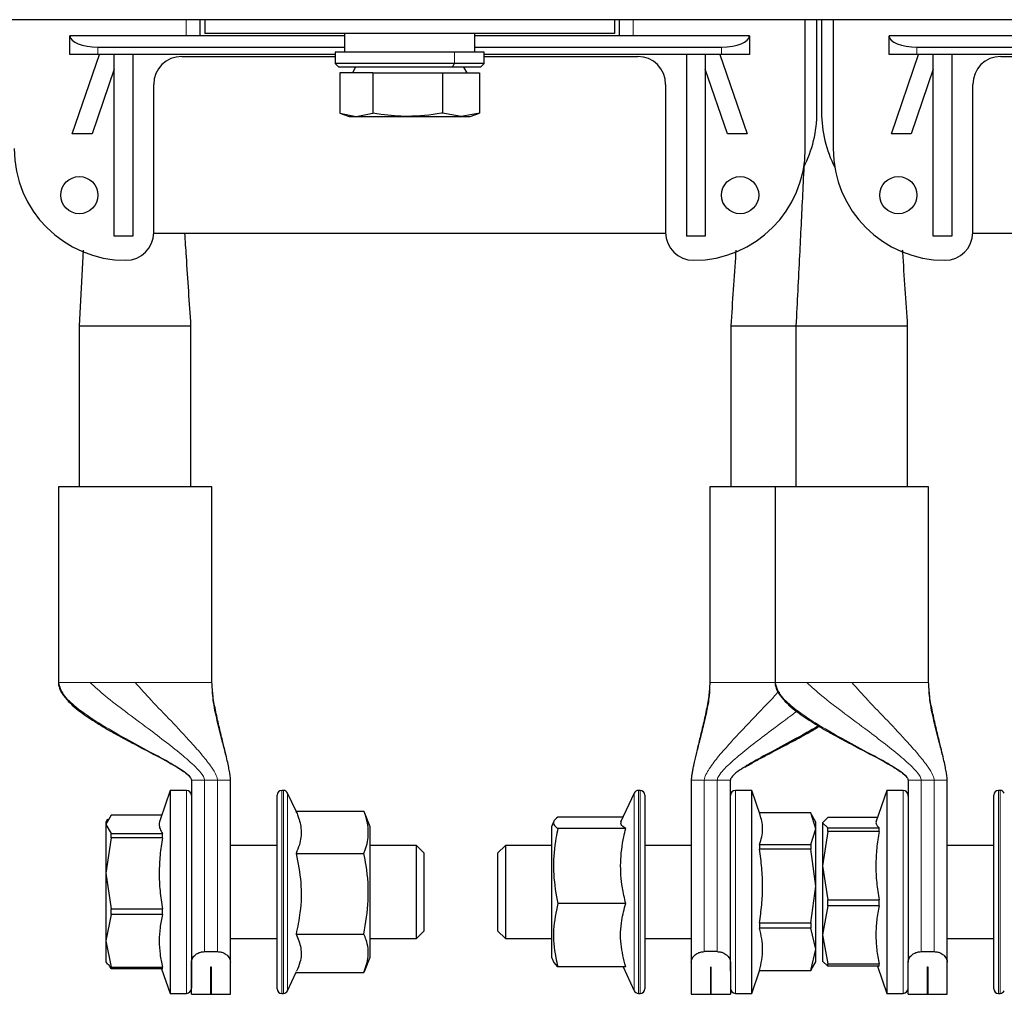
# Model space of a CAD drawing. Header units: millimetres. Extents: x 5 to 418, y 2 to 292.
# Tile 4 of 31: x 99 to 126, y 91 to 117. Entities that reach past the tile are written whole.
import ezdxf

# ---------------------------------------------------------------- set-up
doc = ezdxf.new("R2010")
doc.units = ezdxf.units.MM

msp = doc.modelspace()

# ---------------------------------------------------------------- linework, layer by layer
at = {"color": 7, "linetype": 'Continuous', "lineweight": 25}
for p, q in [((137.4724, 117.1557), (82.4724, 117.1557)), ((104.3474, 116.7182), (104.3474, 117.1557)), ((104.4724, 117.1557), (104.4724, 116.7807)), ((115.4724, 117.1557), (115.4724, 116.7807)), ((115.5974, 117.1557), (115.5974, 116.7182)), ((120.5974, 113.6932), (120.5974, 117.1557)), ((120.9099, 114.6682), (120.9099, 117.1557)), ((121.0349, 117.1557), (121.0349, 114.6682)), ((121.3474, 117.1557), (121.3474, 113.6932)), ((108.2224, 116.7182), (100.8474, 116.7182)), ((100.8474, 116.2182), (100.8474, 116.7182)), ((115.4724, 116.7807), (104.4724, 116.7807)), ((108.2224, 116.7807), (108.2224, 116.2807)), ((111.7224, 116.2807), (111.7224, 116.7807)), ((119.0974, 116.7182), (111.7224, 116.7182)), ((119.0974, 116.7182), (119.0974, 116.2182)), ((122.8474, 116.2182), (122.8474, 116.7182)), ((130.2224, 116.7182), (122.8474, 116.7182)), ((101.5974, 116.4182), (108.2224, 116.4182)), ((111.7224, 116.4182), (118.3474, 116.4182)), ((123.5974, 116.4182), (130.2224, 116.4182)), ((101.5974, 116.2182), (100.8474, 116.2182)), ((100.9099, 114.0932), (101.6415, 116.2182)), ((107.9724, 116.2182), (101.5974, 116.2182)), ((102.0349, 111.3432), (102.0349, 116.2182)), ((102.5349, 116.2182), (102.5349, 111.3432)), ((103.8474, 116.1682), (107.9724, 116.1682)), ((107.9724, 116.2807), (107.9724, 115.9807)), ((111.1771, 116.2807), (107.9724, 116.2807)), ((111.9724, 116.2807), (111.1771, 116.2807)), ((111.9724, 115.9807), (111.9724, 116.2807)), ((118.3474, 116.2182), (111.9724, 116.2182)), ((111.9724, 116.1682), (116.0974, 116.1682)), ((117.4099, 116.2182), (117.4099, 111.3432)), ((117.9099, 116.2182), (117.9099, 111.3432)), ((118.3033, 116.2182), (119.0349, 114.0932)), ((119.0974, 116.2182), (118.3474, 116.2182)), ((123.5974, 116.2182), (122.8474, 116.2182)), ((122.9099, 114.0932), (123.6415, 116.2182)), ((129.9724, 116.2182), (123.5974, 116.2182)), ((124.0349, 111.3432), (124.0349, 116.2182)), ((124.5349, 116.2182), (124.5349, 111.3432)), ((125.8474, 116.1682), (129.9724, 116.1682)), ((107.9724, 115.9807), (108.0724, 115.8807)), ((111.1771, 115.9807), (107.9724, 115.9807)), ((111.1168, 115.8807), (108.0724, 115.8807)), ((108.5186, 115.8807), (108.432, 115.7307)), ((111.8724, 115.8807), (111.1168, 115.8807)), ((111.9724, 115.9807), (111.1771, 115.9807)), ((111.5127, 115.7307), (111.4261, 115.8807)), ((111.8724, 115.8807), (111.9724, 115.9807)), ((102.0349, 115.8248), (101.4387, 114.0932)), ((108.0971, 115.7307), (108.0971, 114.6472)), ((108.9783, 115.7307), (108.0971, 115.7307)), ((108.9783, 115.7307), (108.9783, 114.6472)), ((108.9783, 115.7307), (110.8536, 115.7307)), ((110.8536, 115.7307), (110.8536, 114.6472)), ((110.8536, 115.7307), (111.8477, 115.7307)), ((111.8477, 115.7307), (111.8477, 114.6472)), ((118.5061, 114.0932), (117.9099, 115.8248)), ((124.0349, 115.8248), (123.4387, 114.0932)), ((103.0974, 111.4432), (103.0974, 115.4182)), ((116.8474, 115.4182), (116.8474, 111.4432)), ((125.0974, 111.4432), (125.0974, 115.4182)), ((108.0949, 114.6476), (108.3474, 114.5557)), ((108.0971, 114.6472), (108.5377, 114.5557)), ((108.3474, 114.5557), (108.5377, 114.5557)), ((108.5377, 114.5557), (108.9783, 114.6472)), ((108.5377, 114.5557), (109.916, 114.5557)), ((109.916, 114.5557), (111.3506, 114.5557)), ((111.3506, 114.5557), (110.8536, 114.6472)), ((111.8477, 114.6472), (111.3506, 114.5557)), ((111.3506, 114.5557), (111.5974, 114.5557)), ((111.5974, 114.5557), (111.8499, 114.6476)), ((111.8477, 114.6472), (111.8132, 114.64)), ((101.4387, 114.0932), (100.9099, 114.0932)), ((119.0349, 114.0932), (118.5061, 114.0932)), ((123.4387, 114.0932), (122.9099, 114.0932)), ((102.5349, 111.3432), (102.0349, 111.3432)), ((103.097, 111.4182), (116.8478, 111.4182)), ((117.9099, 111.3432), (117.4099, 111.3432)), ((124.5349, 111.3432), (124.0349, 111.3432)), ((125.097, 111.4182), (138.8478, 111.4182)), ((101.1983, 110.9683), (101.0974, 108.9307)), ((101.0974, 108.9307), (101.0974, 104.6057)), ((101.0974, 108.9307), (104.0974, 108.9307)), ((104.0974, 104.6057), (104.0974, 108.9307)), ((118.5974, 108.9307), (118.5974, 104.6057)), ((118.5974, 108.9307), (120.3519, 108.9307)), ((120.3474, 108.9307), (120.3474, 104.6057)), ((120.3474, 108.9307), (123.3474, 108.9307)), ((123.3474, 104.6057), (123.3474, 108.9307)), ((100.5349, 104.6057), (100.5349, 99.3557)), ((102.5974, 104.6057), (100.5349, 104.6057)), ((104.6599, 104.6057), (102.5974, 104.6057)), ((104.6599, 99.3557), (104.6599, 104.6057)), ((118.0349, 104.6057), (118.0349, 99.3557)), ((119.7849, 104.6057), (118.0349, 104.6057)), ((119.7849, 104.6057), (119.7849, 99.3557)), ((121.8474, 104.6057), (119.7849, 104.6057)), ((123.9099, 104.6057), (121.8474, 104.6057)), ((123.9099, 99.3557), (123.9099, 104.6057)), ((104.1099, 96.7307), (104.1099, 91.8437)), ((105.1599, 91.8437), (105.1599, 96.7307)), ((117.5349, 96.7307), (117.5349, 91.8437)), ((118.5849, 91.8437), (118.5849, 96.7307)), ((123.3599, 96.7307), (123.3599, 91.8437)), ((124.4099, 91.8437), (124.4099, 96.7307)), ((103.5349, 96.4557), (103.2655, 95.6682)), ((103.9736, 96.4557), (103.5349, 96.4557)), ((103.5349, 96.4557), (103.5349, 91.8185)), ((106.4099, 92.3694), (106.4099, 96.3307)), ((106.5803, 96.4557), (106.5349, 96.4557)), ((106.9214, 95.8949), (106.6935, 96.3835)), ((116.0012, 96.3835), (115.6385, 95.6057)), ((116.1599, 96.4557), (116.1145, 96.4557)), ((116.2849, 96.3307), (116.2849, 91.3164)), ((119.1599, 96.4557), (118.7211, 96.4557)), ((119.3827, 95.8042), (119.1599, 96.4557)), ((119.1599, 91.4925), (119.1599, 96.4557)), ((122.7849, 96.4557), (122.4942, 95.6057)), ((123.2236, 96.4557), (122.7849, 96.4557)), ((122.7849, 96.4557), (122.7849, 92.0553)), ((125.6599, 92.7379), (125.6599, 96.3307)), ((125.8303, 96.4557), (125.7849, 96.4557)), ((101.9524, 95.7951), (101.8099, 95.5454)), ((103.309, 95.7951), (101.9524, 95.7951)), ((106.921, 95.8949), (108.7439, 95.8949)), ((106.9358, 95.8641), (106.9263, 95.8844)), ((108.7439, 95.8949), (108.7522, 95.8629)), ((108.9099, 95.4807), (108.7563, 95.8646)), ((115.7017, 95.7411), (113.9509, 95.7411)), ((120.7424, 95.8501), (119.367, 95.8501)), ((120.8849, 95.4269), (120.7424, 95.8501)), ((120.8849, 95.6057), (120.7674, 95.8092)), ((101.8543, 95.6826), (101.8099, 95.6057)), ((101.8099, 95.6057), (101.8099, 95.5454)), ((101.8099, 95.5454), (101.9524, 95.2957)), ((101.8099, 95.5454), (101.8099, 94.2297)), ((108.9099, 91.9807), (108.9099, 95.4807)), ((113.8436, 95.6275), (113.7849, 95.4807)), ((113.7849, 95.4807), (113.7849, 91.9807)), ((120.8849, 95.4269), (120.8849, 95.6057)), ((121.2024, 95.7249), (121.0599, 95.5877)), ((121.0599, 95.5877), (121.2024, 95.4505)), ((121.0599, 95.5877), (121.0599, 94.4349)), ((122.5349, 95.7249), (121.2024, 95.7249)), ((101.9524, 95.187), (101.9524, 95.2957)), ((101.9524, 95.2957), (103.3286, 95.2957)), ((103.3286, 95.187), (103.3286, 95.2957)), ((115.7738, 95.4318), (113.9509, 95.4318)), ((120.7424, 95.0037), (120.8849, 95.4269)), ((120.8849, 93.8869), (120.8849, 95.4269)), ((121.2024, 95.3553), (121.0599, 94.4349)), ((121.2024, 95.3553), (121.2024, 95.4505)), ((121.2024, 95.4505), (122.5786, 95.4505)), ((122.5786, 95.3553), (121.2024, 95.3553)), ((122.5786, 95.3553), (122.5786, 95.4505)), ((101.9524, 95.187), (101.8099, 94.2297)), ((103.3286, 95.187), (101.9524, 95.187)), ((106.4099, 94.9807), (105.1599, 94.9807)), ((110.1516, 94.9807), (108.9099, 94.9807)), ((110.3599, 94.7723), (110.1516, 94.9807)), ((110.1516, 92.8535), (110.1516, 94.9807)), ((112.5432, 94.9807), (112.3349, 94.7723)), ((113.7849, 94.9807), (112.5432, 94.9807)), ((112.5432, 94.9807), (112.5432, 92.704)), ((117.5349, 94.9807), (116.2849, 94.9807)), ((119.3662, 95.0037), (119.3662, 94.8765)), ((119.3662, 95.0037), (120.7424, 95.0037)), ((120.7424, 95.0037), (120.7424, 94.8765)), ((125.6599, 94.9807), (124.4099, 94.9807)), ((106.921, 94.7614), (108.7439, 94.7614)), ((110.3599, 94.4728), (110.3599, 94.7723)), ((112.3349, 94.7723), (112.3349, 92.689)), ((120.7424, 94.8765), (119.3662, 94.8765)), ((120.8849, 93.8869), (120.7424, 94.8765)), ((110.3599, 92.689), (110.3599, 94.4728)), ((121.0599, 94.4349), (121.2024, 93.5145)), ((121.0599, 94.4349), (121.0599, 92.5779)), ((101.8099, 94.2297), (101.9524, 93.2725)), ((101.8099, 94.2297), (101.8099, 92.415)), ((120.7424, 92.8972), (120.8849, 93.8869)), ((120.8849, 92.1906), (120.8849, 93.8869)), ((115.7738, 93.4214), (113.9509, 93.4214)), ((121.2024, 93.3611), (121.0599, 92.5779)), ((121.2024, 93.5145), (122.5786, 93.5145)), ((121.2024, 93.3611), (121.2024, 93.5145)), ((122.5786, 93.3611), (121.2024, 93.3611)), ((122.5786, 93.3611), (122.5786, 93.5145)), ((101.9524, 93.1226), (101.8099, 92.415)), ((101.9524, 93.2725), (103.3286, 93.2725)), ((101.9524, 93.1226), (101.9524, 93.2725)), ((103.3286, 93.1226), (101.9524, 93.1226)), ((103.3286, 93.1226), (103.3286, 93.2725)), ((110.1516, 92.4807), (110.1516, 92.8535)), ((119.3662, 92.8972), (119.3662, 92.7571)), ((119.3662, 92.8972), (120.7424, 92.8972)), ((120.7424, 92.8972), (120.7424, 92.7571)), ((106.921, 92.5971), (108.7439, 92.5971)), ((110.1516, 92.4807), (110.3599, 92.689)), ((112.3349, 92.689), (112.5432, 92.4807)), ((112.5432, 92.704), (112.5432, 92.4807)), ((120.7424, 92.7571), (119.3662, 92.7571)), ((120.8849, 92.1906), (120.7424, 92.7571)), ((121.0599, 92.5779), (121.2024, 91.7947)), ((121.0599, 92.5779), (121.0599, 91.8557)), ((125.6599, 91.1307), (125.6599, 92.7379)), ((101.8099, 92.415), (101.9524, 91.7074)), ((101.8099, 92.415), (101.8099, 91.8557)), ((105.1599, 92.4807), (106.4099, 92.4807)), ((106.4099, 91.1307), (106.4099, 92.3694)), ((108.9099, 92.4807), (110.1516, 92.4807)), ((112.5432, 92.4807), (113.7849, 92.4807)), ((116.2849, 92.4807), (117.5349, 92.4807)), ((124.4099, 92.4807), (125.6599, 92.4807)), ((104.4599, 92.1266), (104.8099, 92.1266)), ((118.2349, 92.1266), (117.8849, 92.1266)), ((120.7424, 91.6241), (120.8849, 92.1906)), ((120.8849, 91.8557), (120.8849, 92.1906)), ((122.7849, 92.0553), (122.7849, 91.0057)), ((123.7099, 92.1266), (124.0599, 92.1266)), ((101.8099, 91.8557), (101.8543, 91.7787)), ((101.9524, 91.6662), (101.8798, 91.7934)), ((103.5349, 91.8185), (103.5349, 91.0057)), ((104.1099, 90.9807), (104.1099, 91.8437)), ((105.1599, 90.9807), (105.1599, 91.8437)), ((108.7563, 91.5967), (108.9099, 91.9807)), ((113.7849, 91.9807), (113.8436, 91.8338)), ((113.9509, 91.7203), (113.8498, 91.8363)), ((117.5349, 91.8437), (117.5349, 90.9807)), ((118.5849, 91.8437), (118.5849, 90.9807)), ((120.7674, 91.6522), (120.8849, 91.8557)), ((121.2024, 91.7365), (121.0599, 91.8736)), ((121.2024, 91.7947), (122.5786, 91.7947)), ((121.2024, 91.7365), (121.2024, 91.7947)), ((122.5786, 91.7365), (122.5786, 91.7947)), ((123.3599, 90.9807), (123.3599, 91.8437)), ((124.4099, 90.9807), (124.4099, 91.8437)), ((101.9524, 91.7074), (103.3286, 91.7074)), ((101.9524, 91.6662), (101.9524, 91.7074)), ((103.3286, 91.6662), (101.9524, 91.6662)), ((103.309, 91.6662), (103.5349, 91.0057)), ((103.3286, 91.6662), (103.3286, 91.7074)), ((104.6336, 91.7224), (104.6361, 91.7224)), ((104.6336, 90.9807), (104.6336, 91.7224)), ((104.6361, 91.7224), (104.6361, 90.9807)), ((106.6935, 91.0778), (106.9264, 91.5773)), ((106.9214, 91.5664), (108.7439, 91.5664)), ((106.9264, 91.5773), (106.9358, 91.5973)), ((115.7738, 91.7203), (113.9509, 91.7203)), ((115.7017, 91.7203), (116.0012, 91.0778)), ((118.0586, 91.7224), (118.0611, 91.7224)), ((118.0586, 90.9807), (118.0586, 91.7224)), ((118.0611, 91.7224), (118.0611, 90.9807)), ((119.1599, 91.0057), (119.367, 91.6112)), ((119.3662, 91.6241), (119.3662, 91.6112)), ((119.3662, 91.6241), (120.7424, 91.6241)), ((120.7424, 91.6112), (119.3662, 91.6112)), ((120.758, 91.6576), (120.7424, 91.6112)), ((120.7424, 91.6241), (120.7424, 91.6112)), ((122.5786, 91.7365), (121.2024, 91.7365)), ((122.5349, 91.7365), (122.7849, 91.0057)), ((123.8836, 91.7224), (123.8861, 91.7224)), ((123.8836, 90.9807), (123.8836, 91.7224)), ((123.8861, 91.7224), (123.8861, 90.9807)), ((116.2849, 91.3164), (116.2849, 91.1307)), ((119.1599, 91.0057), (119.1599, 91.4925)), ((103.5349, 91.0057), (103.9736, 91.0057)), ((104.1099, 90.9807), (104.6336, 90.9807)), ((104.6361, 90.9807), (105.1599, 90.9807)), ((106.5349, 91.0057), (106.5803, 91.0057)), ((116.1145, 91.0057), (116.1599, 91.0057)), ((117.5349, 90.9807), (118.0586, 90.9807)), ((118.0611, 90.9807), (118.5849, 90.9807)), ((118.7211, 91.0057), (119.1599, 91.0057)), ((122.7849, 91.0057), (123.2236, 91.0057)), ((123.3599, 90.9807), (123.8836, 90.9807)), ((123.8861, 90.9807), (124.4099, 90.9807)), ((125.7849, 91.0057), (125.8303, 91.0057))]:
    msp.add_line(p, q, dxfattribs=at)
at = {"color": 7, "linetype": 'Continuous', "lineweight": 18}
for p, q in [((103.9724, 116.7182), (103.9724, 117.1557)), ((115.9724, 117.1557), (115.9724, 116.7182)), ((101.5974, 116.2182), (101.5974, 116.4182)), ((118.3474, 116.2182), (118.3474, 116.4182)), ((123.5974, 116.2182), (123.5974, 116.4182)), ((111.1771, 116.2807), (111.1771, 115.9807)), ((111.1168, 115.8807), (111.1771, 115.9807)), ((100.5349, 99.3557), (100.539, 99.3557)), ((101.3851, 99.3557), (101.4856, 99.3557)), ((104.6558, 99.3557), (104.6599, 99.3557)), ((118.0349, 99.3557), (118.039, 99.3557)), ((119.7849, 99.3557), (119.789, 99.3557)), ((120.6351, 99.3557), (120.7356, 99.3557)), ((123.9058, 99.3557), (123.9099, 99.3557)), ((104.4599, 96.7307), (104.3434, 96.7307)), ((104.8099, 96.7307), (104.4599, 96.7307)), ((104.4599, 92.1266), (104.4599, 96.7307)), ((104.8099, 96.7307), (104.8099, 92.1266)), ((118.2349, 96.7307), (117.8849, 96.7307)), ((117.8849, 92.1266), (117.8849, 96.7307)), ((118.3514, 96.7307), (118.2349, 96.7307)), ((118.2349, 96.7307), (118.2349, 92.1266)), ((123.7099, 96.7307), (123.5934, 96.7307)), ((124.0599, 96.7307), (123.7099, 96.7307)), ((123.7099, 92.1266), (123.7099, 96.7307)), ((124.0599, 96.7307), (124.0599, 92.1266)), ((103.9736, 96.4557), (103.9736, 91.8185)), ((106.5349, 96.4557), (106.5349, 92.304)), ((106.5803, 92.304), (106.5803, 96.4557)), ((106.6935, 96.3835), (106.6935, 92.3418)), ((116.0012, 91.2673), (116.0012, 96.3835)), ((116.1145, 96.4557), (116.1145, 91.2003)), ((116.1599, 91.2003), (116.1599, 96.4557)), ((118.7211, 91.4925), (118.7211, 96.4557)), ((123.2236, 96.4557), (123.2236, 92.0553)), ((125.7849, 96.4557), (125.7849, 92.6901)), ((125.8303, 92.6901), (125.8303, 96.4557)), ((125.7849, 92.6901), (125.7849, 91.0057)), ((125.8303, 91.0057), (125.8303, 92.6901)), ((106.5349, 92.304), (106.5349, 91.0057)), ((106.5803, 91.0057), (106.5803, 92.304)), ((106.6935, 92.3418), (106.6935, 91.0778)), ((123.2236, 92.0553), (123.2236, 91.0057)), ((103.9736, 91.8185), (103.9736, 91.0057)), ((116.0012, 91.0778), (116.0012, 91.2673)), ((118.7211, 91.0057), (118.7211, 91.4925)), ((116.1145, 91.2003), (116.1145, 91.0057)), ((116.1599, 91.0057), (116.1599, 91.2003))]:
    msp.add_line(p, q, dxfattribs=at)
at = {"color": 7, "linetype": 'Continuous', "lineweight": 25}
for centre in [(101.0974, 112.4432), (118.8474, 112.4432), (123.0974, 112.4432)]:
    msp.add_circle(centre, 0.5, dxfattribs=at)
for centre, radius, start, end in [((103.8474, 115.4182), 0.75, 90, 180), ((116.0974, 115.4182), 0.75, 0, 90), ((125.8474, 115.4182), 0.75, 90, 180), ((117.6599, 114.6682), 3.25, 332.98194, 0), ((124.2849, 114.6682), 3.25, 180, 207.01806), ((102.3474, 113.6932), 3, 180, 270), ((117.5974, 113.6932), 3, 270, 0), ((124.3474, 113.6932), 3, 180, 270), ((102.3474, 111.4432), 0.75, 270, 0), ((117.5974, 111.4432), 0.75, 180, 270), ((124.3474, 111.4432), 0.75, 270, 0), ((103.9736, 96.3194), 0.1363, 0, 90), ((106.5349, 96.3307), 0.125, 90, 180), ((106.5803, 96.3307), 0.125, 25, 90), ((116.1145, 96.3307), 0.125, 90, 155), ((116.1599, 96.3307), 0.125, 0, 90), ((118.7211, 96.3194), 0.1363, 90, 180), ((123.2236, 96.3194), 0.1363, 0, 90), ((125.7849, 96.3307), 0.125, 90, 180), ((125.8303, 96.3307), 0.125, 25, 90), ((103.9736, 91.1419), 0.1363, 270, 0), ((106.5349, 91.1307), 0.125, 180, 270), ((106.5803, 91.1307), 0.125, 270, 335), ((116.1145, 91.1307), 0.125, 205, 270), ((116.1599, 91.1307), 0.125, 270, 360), ((118.7211, 91.1419), 0.1363, 180, 270), ((123.2236, 91.1419), 0.1363, 270, 0), ((125.7849, 91.1307), 0.125, 180, 270), ((125.8303, 91.1307), 0.125, 270, 335)]:
    msp.add_arc(centre, radius, start, end, dxfattribs=at)
for centre, start_param, end_param in [((101.5974, 116.7182), 3.1415927, 4.712389), ((118.3474, 116.7182), 4.712389, 6.2831853), ((123.5974, 116.7182), 3.1415927, 4.712389)]:
    msp.add_ellipse(centre, major_axis=(0.75, 0), ratio=0.4, start_param=start_param, end_param=end_param, dxfattribs=at)
for points, knots in [([(109.916, 114.5557), (109.6786, 114.5659), (109.364, 114.5795), (109.0543, 114.6338), (108.9783, 114.6472)], [0, 0, 0, 0, 0.7546767, 1, 1, 1, 1]), ([(110.8536, 114.6472), (110.8439, 114.6454), (110.5348, 114.5894), (110.2205, 114.5722), (109.916, 114.5557)], [0, 0, 0, 0, 0.031485, 1, 1, 1, 1]), ([(120.5658, 113.3123), (120.5518, 113.0318), (120.5105, 112.2029), (120.4377, 110.7424), (120.3789, 109.5624), (120.3474, 108.9307)], [0, 0, 0, 0, 0.1920668, 0.5674999, 1, 1, 1, 1]), ([(104.0974, 108.9307), (104.0563, 109.5531), (104.0015, 110.3821), (103.9467, 111.2115), (103.933, 111.4182)], [0, 0, 0, 0, 0.7508272, 1, 1, 1, 1]), ([(118.7324, 110.9628), (118.7307, 110.9371), (118.6857, 110.2596), (118.6407, 109.5823), (118.5974, 108.9307)], [0, 0, 0, 0, 0.0380688, 1, 1, 1, 1]), ([(123.3474, 108.9307), (123.3035, 109.5917), (123.2585, 110.2691), (123.2134, 110.9465), (123.2124, 110.9628)], [0, 0, 0, 0, 0.9758962, 1, 1, 1, 1]), ([(100.5349, 99.3557), (100.5387, 99.3146), (100.5464, 99.2312), (100.6179, 99.0704), (100.8136, 98.8143), (101.1691, 98.5267), (101.6252, 98.2279), (102.0917, 97.9593), (102.5815, 97.6962), (103.1301, 97.4102), (103.613, 97.1531), (103.946, 96.9409), (104.0648, 96.8289), (104.1036, 96.7712), (104.1079, 96.7433), (104.1099, 96.7307)], [0, 0, 0, 0, 0.02702748, 0.05495208, 0.11464759, 0.23810511, 0.35430484, 0.47468647, 0.59313488, 0.72151538, 0.88316077, 0.954413, 0.98100389, 0.99135543, 1, 1, 1, 1]), ([(105.1599, 96.7307), (105.1598, 96.7365), (105.1596, 96.7543), (105.158, 96.7784), (105.1519, 96.8472), (105.1364, 96.9412), (105.1099, 97.0801), (105.0722, 97.2529), (105.0236, 97.4625), (104.9673, 97.6957), (104.9111, 97.9273), (104.8477, 98.1907), (104.7651, 98.5587), (104.6841, 98.9672), (104.6675, 99.2329), (104.6599, 99.3557)], [0, 0, 0, 0, 0.0049419, 0.0151516, 0.0289734, 0.1028932, 0.2063777, 0.3235966, 0.4599957, 0.5796696, 0.6459599, 0.7047509, 0.811195, 0.9127169, 1, 1, 1, 1]), ([(118.0349, 99.3557), (118.0271, 99.2313), (118.0101, 98.9624), (117.9427, 98.6263), (117.8807, 98.3379), (117.8303, 98.1209), (117.7809, 97.9146), (117.7151, 97.6437), (117.6494, 97.3698), (117.6017, 97.1588), (117.5699, 97.0034), (117.5521, 96.9038), (117.5412, 96.8296), (117.5365, 96.7754), (117.5351, 96.7498), (117.535, 96.7364), (117.5349, 96.7307)], [0, 0, 0, 0, 0.08684366, 0.18779505, 0.23935732, 0.29161669, 0.34772466, 0.41147753, 0.56838519, 0.75146636, 0.83941109, 0.91498164, 0.97041664, 0.9885632, 0.99507821, 1, 1, 1, 1]), ([(119.7849, 99.3557), (119.7887, 99.3146), (119.7964, 99.2312), (119.8679, 99.0704), (120.0636, 98.8143), (120.4191, 98.5267), (120.8752, 98.2279), (121.3417, 97.9593), (121.8315, 97.6962), (122.3801, 97.4102), (122.863, 97.1531), (123.196, 96.9409), (123.3148, 96.8289), (123.3536, 96.7712), (123.3579, 96.7433), (123.3599, 96.7307)], [0, 0, 0, 0, 0.0270275, 0.0549521, 0.1146476, 0.2381051, 0.3543048, 0.4746865, 0.5931349, 0.7215154, 0.8831608, 0.954413, 0.9810039, 0.9913554, 1, 1, 1, 1]), ([(124.4099, 96.7307), (124.4098, 96.7365), (124.4096, 96.7543), (124.408, 96.7784), (124.4019, 96.8472), (124.3864, 96.9412), (124.3599, 97.0801), (124.3222, 97.2529), (124.2736, 97.4625), (124.2173, 97.6957), (124.1611, 97.9273), (124.0977, 98.1907), (124.0151, 98.5587), (123.9341, 98.9672), (123.9175, 99.2329), (123.9099, 99.3557)], [0, 0, 0, 0, 0.0049419, 0.0151516, 0.0289734, 0.1028932, 0.2063777, 0.3235966, 0.4599957, 0.5796696, 0.6459599, 0.7047509, 0.811195, 0.9127169, 1, 1, 1, 1]), ([(120.9724, 98.2076), (120.956, 98.197), (120.7596, 98.069), (120.3299, 97.8374), (119.7304, 97.5138), (119.1849, 97.2181), (118.8148, 96.9961), (118.6386, 96.8435), (118.591, 96.7712), (118.5868, 96.7431), (118.5849, 96.7307)], [0, 0, 0, 0, 0.0218779, 0.2628389, 0.5255454, 0.7517892, 0.9160817, 0.9728666, 0.9880253, 1, 1, 1, 1]), ([(118.9713, 97.0781), (119.0588, 97.1299), (119.2433, 97.2391), (119.6767, 97.4685), (120.1759, 97.7298), (120.6667, 97.9924), (120.9042, 98.1382), (120.9943, 98.1935)], [0, 0, 0, 0, 0.1318163, 0.2780073, 0.638455, 0.8629137, 1, 1, 1, 1]), ([(104.1099, 96.3175), (104.1099, 96.3084), (104.1099, 96.2901), (104.1099, 96.1312), (104.1099, 95.8932), (104.1099, 95.5853), (104.1099, 95.2149), (104.1099, 94.7774), (104.1099, 94.2806), (104.1099, 93.7506), (104.1099, 93.2194), (104.1099, 92.7212), (104.1099, 92.2764), (104.1099, 92.0325), (104.1099, 91.9142)], [0, 0, 0, 0, 0.0846202, 0.1706507, 0.2532473, 0.331176, 0.4091047, 0.4917013, 0.5777318, 0.665588, 0.7534442, 0.8394747, 0.9220713, 1, 1, 1, 1]), ([(118.5849, 91.6044), (118.5849, 91.7013), (118.5849, 91.9011), (118.5849, 92.2946), (118.5849, 92.7554), (118.5849, 93.2681), (118.5849, 93.7999), (118.5849, 94.3181), (118.5849, 94.7935), (118.5849, 95.2156), (118.5849, 95.587), (118.5849, 95.9046), (118.5849, 96.147), (118.5849, 96.3014), (118.5849, 96.3127), (118.5849, 96.3184)], [0, 0, 0, 0, 0.0714227, 0.1471235, 0.2259716, 0.3064929, 0.3870142, 0.4658623, 0.5415631, 0.6129858, 0.6844085, 0.7601093, 0.8389574, 0.9194787, 1, 1, 1, 1]), ([(123.3599, 96.3062), (123.3599, 96.3095), (123.3599, 96.3208), (123.3599, 96.2291), (123.3599, 96.0468), (123.3599, 95.7835), (123.3599, 95.4518), (123.3599, 95.0457), (123.3599, 94.5709), (123.3599, 94.0512), (123.3599, 93.5177), (123.3599, 93.005), (123.3599, 92.5359), (123.3599, 92.2687), (123.3599, 92.1391)], [0, 0, 0, 0, 0.0372075, 0.127694, 0.2145688, 0.2965339, 0.378499, 0.4653737, 0.5558602, 0.6482669, 0.7406737, 0.8311602, 0.9180349, 1, 1, 1, 1]), ([(106.921, 95.8949), (106.9385, 95.8536), (107.0085, 95.6881), (107.077, 95.3882), (107.037, 95.0476), (106.953, 94.8404), (106.921, 94.7614)], [0, 0, 0, 0, 0.1108988, 0.4446966, 0.7882845, 1, 1, 1, 1]), ([(108.7439, 94.7614), (108.7562, 94.795), (108.8213, 94.9727), (108.8858, 95.3045), (108.8316, 95.6514), (108.761, 95.8473), (108.7439, 95.8949)], [0, 0, 0, 0, 0.0900555, 0.4758325, 0.8725638, 1, 1, 1, 1]), ([(113.9509, 95.7411), (113.9017, 95.6981), (113.8018, 95.6109), (113.8538, 95.5063), (113.931, 95.4471), (113.9509, 95.4318)], [0, 0, 0, 0, 0.4185551, 0.8501605, 1, 1, 1, 1]), ([(119.3662, 95.0037), (119.3893, 95.0728), (119.4358, 95.2112), (119.4573, 95.4226), (119.44, 95.6208), (119.3983, 95.7475), (119.3799, 95.8033)], [0, 0, 0, 0, 0.2603582, 0.5222191, 0.789548, 1, 1, 1, 1]), ([(103.2663, 95.6679), (103.2561, 95.6282), (103.2351, 95.5464), (103.2579, 95.4218), (103.305, 95.3378), (103.3286, 95.2957)], [0, 0, 0, 0, 0.31926326, 0.65843453, 1, 1, 1, 1]), ([(115.7738, 95.4318), (115.7189, 95.4686), (115.6236, 95.5325), (115.6519, 95.5976), (115.664, 95.6252)], [0, 0, 0, 0, 0.5765226, 1, 1, 1, 1]), ([(122.5057, 95.6238), (122.5009, 95.6124), (122.4861, 95.5778), (122.5087, 95.5198), (122.5552, 95.4737), (122.5786, 95.4505)], [0, 0, 0, 0, 0.1971347, 0.5971555, 1, 1, 1, 1]), ([(113.9509, 95.4318), (113.9338, 95.3473), (113.8647, 95.0073), (113.8089, 94.3923), (113.872, 93.8035), (113.9386, 93.481), (113.9509, 93.4214)], [0, 0, 0, 0, 0.127436, 0.5131083, 0.9099447, 1, 1, 1, 1]), ([(115.7738, 93.4214), (115.7418, 93.5615), (115.6593, 93.9224), (115.6176, 94.5261), (115.6847, 95.0583), (115.7563, 95.3586), (115.7738, 95.4318)], [0, 0, 0, 0, 0.2117147, 0.5452693, 0.8891016, 1, 1, 1, 1]), ([(122.5786, 95.3553), (122.5555, 95.2052), (122.5091, 94.9041), (122.4872, 94.4443), (122.5073, 93.9791), (122.5548, 93.6698), (122.5786, 93.5145)], [0, 0, 0, 0, 0.2459077, 0.4932347, 0.7457262, 1, 1, 1, 1]), ([(103.3286, 95.187), (103.3055, 95.0309), (103.2591, 94.7178), (103.2372, 94.2395), (103.2573, 93.7557), (103.3048, 93.4339), (103.3286, 93.2725)], [0, 0, 0, 0, 0.2459077, 0.4932347, 0.7457262, 1, 1, 1, 1]), ([(106.921, 94.7614), (106.9718, 94.5038), (107.0748, 93.9809), (107.0545, 93.2457), (106.9605, 92.7892), (106.921, 92.5971)], [0, 0, 0, 0, 0.3599184, 0.7307359, 1, 1, 1, 1]), ([(108.7439, 92.5971), (108.7931, 92.8978), (108.893, 93.5084), (108.841, 94.2397), (108.7638, 94.6545), (108.7439, 94.7614)], [0, 0, 0, 0, 0.4185551, 0.8501605, 1, 1, 1, 1]), ([(119.3662, 92.8972), (119.3893, 93.0586), (119.4357, 93.3824), (119.4576, 93.8768), (119.4375, 94.3769), (119.39, 94.7096), (119.3662, 94.8765)], [0, 0, 0, 0, 0.2459077, 0.4932347, 0.7457262, 1, 1, 1, 1]), ([(113.9509, 93.4214), (113.9017, 93.1851), (113.8018, 92.7051), (113.8538, 92.1303), (113.931, 91.8043), (113.9509, 91.7203)], [0, 0, 0, 0, 0.4185551, 0.8501605, 1, 1, 1, 1]), ([(115.7738, 91.7203), (115.723, 91.9227), (115.62, 92.3337), (115.6403, 92.9116), (115.7343, 93.2704), (115.7738, 93.4214)], [0, 0, 0, 0, 0.3599184, 0.7307359, 1, 1, 1, 1]), ([(122.5786, 93.3611), (122.5552, 93.2316), (122.5083, 92.9719), (122.4872, 92.5787), (122.5082, 92.1847), (122.555, 91.925), (122.5786, 91.7947)], [0, 0, 0, 0, 0.2492573, 0.4999998, 0.7491478, 1, 1, 1, 1]), ([(103.3286, 93.1226), (103.3052, 93.0056), (103.2583, 92.7709), (103.2372, 92.4157), (103.2582, 92.0598), (103.305, 91.8252), (103.3286, 91.7074)], [0, 0, 0, 0, 0.2492573, 0.4999998, 0.7491478, 1, 1, 1, 1]), ([(106.921, 92.5971), (106.9716, 92.4745), (107.0745, 92.2255), (107.0564, 91.8862), (106.9678, 91.6793), (106.9331, 91.5985)], [0, 0, 0, 0, 0.3715608, 0.7543733, 1, 1, 1, 1]), ([(108.7439, 91.5664), (108.7931, 91.7096), (108.893, 92.0004), (108.841, 92.3487), (108.7638, 92.5462), (108.7439, 92.5971)], [0, 0, 0, 0, 0.4185551, 0.8501605, 1, 1, 1, 1]), ([(119.3662, 91.6241), (119.3896, 91.7178), (119.4365, 91.9056), (119.4576, 92.19), (119.4366, 92.475), (119.3897, 92.6628), (119.3662, 92.7571)], [0, 0, 0, 0, 0.2492573, 0.4999998, 0.7491478, 1, 1, 1, 1]), ([(104.1099, 91.8437), (104.1155, 91.8792), (104.1269, 91.951), (104.2073, 92.0423), (104.3068, 92.0997), (104.391, 92.1236), (104.4415, 92.1258), (104.4599, 92.1266)], [0, 0, 0, 0, 0.28334622, 0.57313866, 0.75833887, 0.91189666, 1, 1, 1, 1]), ([(104.8099, 92.1266), (104.8424, 92.1241), (104.9072, 92.1193), (105.0024, 92.0807), (105.0905, 92.0152), (105.1495, 91.9297), (105.1567, 91.87), (105.1599, 91.8437)], [0, 0, 0, 0, 0.1547613, 0.3088456, 0.5207845, 0.7892573, 1, 1, 1, 1]), ([(117.5349, 91.8437), (117.5405, 91.8792), (117.5519, 91.951), (117.6323, 92.0423), (117.7318, 92.0997), (117.816, 92.1236), (117.8665, 92.1258), (117.8849, 92.1266)], [0, 0, 0, 0, 0.2833462, 0.5731387, 0.7583389, 0.9118967, 1, 1, 1, 1]), ([(118.2349, 92.1266), (118.2674, 92.1241), (118.3322, 92.1193), (118.4274, 92.0807), (118.5155, 92.0152), (118.5745, 91.9297), (118.5817, 91.87), (118.5849, 91.8437)], [0, 0, 0, 0, 0.1547613, 0.3088456, 0.5207845, 0.7892573, 1, 1, 1, 1]), ([(123.3599, 91.8437), (123.3655, 91.8792), (123.3769, 91.951), (123.4573, 92.0423), (123.5568, 92.0997), (123.641, 92.1236), (123.6915, 92.1258), (123.7099, 92.1266)], [0, 0, 0, 0, 0.28334622, 0.57313866, 0.75833887, 0.91189666, 1, 1, 1, 1]), ([(124.0599, 92.1266), (124.0924, 92.1241), (124.1572, 92.1193), (124.2524, 92.0807), (124.3405, 92.0152), (124.3995, 91.9297), (124.4067, 91.87), (124.4099, 91.8437)], [0, 0, 0, 0, 0.1547613, 0.3088456, 0.5207845, 0.7892573, 1, 1, 1, 1]), ([(104.1099, 91.9142), (104.1099, 91.8075), (104.1099, 91.5877), (104.1099, 91.3465), (104.1099, 91.1775), (104.1099, 91.1539), (104.1099, 91.142)], [0, 0, 0, 0, 0.2330321, 0.4800227, 0.7372816, 1, 1, 1, 1])]:
    msp.add_open_spline(points, degree=3, knots=knots, dxfattribs=at)
at = {"color": 7, "linetype": 'Continuous', "lineweight": 18}
for points in [[(100.539, 99.3557), (100.558, 99.3557), (100.5961, 99.3557), (100.7773, 99.3557), (101.0348, 99.3557), (101.2683, 99.3557), (101.3851, 99.3557)], [(101.4856, 99.3557), (101.6592, 99.3557), (102.0065, 99.3557), (102.4004, 99.3557), (102.5974, 99.3557)], [(102.5974, 99.3557), (102.8568, 99.3557), (103.3757, 99.3557), (104.0396, 99.3557), (104.5215, 99.3557), (104.6111, 99.3557), (104.6558, 99.3557)], [(119.789, 99.3557), (119.808, 99.3557), (119.8461, 99.3557), (120.0273, 99.3557), (120.2848, 99.3557), (120.5183, 99.3557), (120.6351, 99.3557)], [(120.7356, 99.3557), (120.9092, 99.3557), (121.2565, 99.3557), (121.6504, 99.3557), (121.8474, 99.3557)], [(121.8474, 99.3557), (122.1068, 99.3557), (122.6257, 99.3557), (123.2896, 99.3557), (123.7715, 99.3557), (123.8611, 99.3557), (123.9058, 99.3557)], [(104.3434, 96.7307), (104.3106, 96.7307), (104.2449, 96.7307), (104.1702, 96.7307), (104.1195, 96.7307), (104.1131, 96.7307), (104.1099, 96.7307)], [(105.1599, 96.7307), (105.1546, 96.7307), (105.1441, 96.7307), (105.0632, 96.7307), (104.9475, 96.7307), (104.8558, 96.7307), (104.8099, 96.7307)], [(117.8849, 96.7307), (117.839, 96.7307), (117.7473, 96.7307), (117.6316, 96.7307), (117.5507, 96.7307), (117.5402, 96.7307), (117.5349, 96.7307)], [(118.5849, 96.7307), (118.5817, 96.7307), (118.5753, 96.7307), (118.5246, 96.7307), (118.4499, 96.7307), (118.3842, 96.7307), (118.3514, 96.7307)], [(123.5934, 96.7307), (123.5606, 96.7307), (123.4949, 96.7307), (123.4202, 96.7307), (123.3695, 96.7307), (123.3631, 96.7307), (123.3599, 96.7307)], [(124.4099, 96.7307), (124.4046, 96.7307), (124.3941, 96.7307), (124.3132, 96.7307), (124.1975, 96.7307), (124.1058, 96.7307), (124.0599, 96.7307)]]:
    msp.add_open_spline(points, degree=3, dxfattribs=at)
for points, knots in [([(104.1099, 96.7307), (104.1086, 96.741), (104.1057, 96.764), (104.0868, 96.7975), (104.0417, 96.8562), (103.8714, 97.0014), (103.51, 97.2178), (102.9649, 97.5143), (102.3089, 97.8641), (101.6256, 98.2511), (101.0602, 98.6412), (100.654, 99.001), (100.5747, 99.2456), (100.539, 99.3557)], [0, 0, 0, 0, 0.0059709, 0.0132261, 0.0221276, 0.0501338, 0.1481345, 0.2830893, 0.4397941, 0.6222442, 0.7924239, 0.9065862, 1, 1, 1, 1]), ([(104.4599, 96.7307), (104.4581, 96.7457), (104.4541, 96.7793), (104.4295, 96.8304), (104.3713, 96.9231), (104.1957, 97.1191), (103.8736, 97.4012), (103.428, 97.7547), (102.9072, 98.1474), (102.353, 98.5628), (101.8188, 98.9658), (101.519, 99.2353), (101.3851, 99.3557)], [0, 0, 0, 0, 0.01051, 0.0235537, 0.0394777, 0.0884764, 0.211403, 0.3496326, 0.5029917, 0.689295, 0.8612626, 1, 1, 1, 1]), ([(102.5974, 99.3557), (102.7402, 99.1961), (103.0608, 98.8378), (103.5701, 98.3151), (104.033, 97.8242), (104.3958, 97.413), (104.6262, 97.1218), (104.7543, 96.9178), (104.8032, 96.7955), (104.8078, 96.7505), (104.8099, 96.7307)], [0, 0, 0, 0, 0.1796851, 0.4033099, 0.6348455, 0.7736162, 0.8886123, 0.9623785, 0.9833587, 1, 1, 1, 1]), ([(104.6558, 99.3557), (104.6618, 99.1981), (104.6753, 98.845), (104.7947, 98.3231), (104.9172, 97.8304), (105.0261, 97.4167), (105.0988, 97.1241), (105.1411, 96.9189), (105.1576, 96.7957), (105.1592, 96.7506), (105.1599, 96.7307)], [0, 0, 0, 0, 0.1813117, 0.406436, 0.638255, 0.7765435, 0.8906256, 0.9633176, 0.9838295, 1, 1, 1, 1]), ([(117.5349, 96.7307), (117.5359, 96.754), (117.5381, 96.808), (117.5538, 96.9133), (117.5932, 97.1152), (117.6642, 97.3982), (117.7567, 97.7529), (117.8583, 98.1462), (117.9528, 98.5621), (118.0315, 98.967), (118.0366, 99.2354), (118.039, 99.3557)], [0, 0, 0, 0, 0.01901827, 0.04392301, 0.09537037, 0.22013951, 0.35791902, 0.50954707, 0.69302895, 0.86241011, 1, 1, 1, 1]), ([(118.039, 99.3557), (118.0836, 99.3557), (118.1729, 99.3557), (118.6566, 99.3557), (119.2235, 99.3557), (119.6331, 99.3557), (119.7849, 99.3557)], [0, 0, 0, 0, 0.2786747, 0.55734939, 0.83602409, 1, 1, 1, 1]), ([(123.3599, 96.7307), (123.3586, 96.741), (123.3557, 96.764), (123.3368, 96.7975), (123.2917, 96.8562), (123.1214, 97.0014), (122.76, 97.2178), (122.2149, 97.5143), (121.5589, 97.8641), (120.8756, 98.2511), (120.3102, 98.6412), (119.904, 99.001), (119.8247, 99.2456), (119.789, 99.3557)], [0, 0, 0, 0, 0.0059709, 0.0132261, 0.0221276, 0.0501338, 0.1481345, 0.2830893, 0.4397941, 0.6222442, 0.7924239, 0.9065862, 1, 1, 1, 1]), ([(123.7099, 96.7307), (123.7081, 96.7457), (123.7041, 96.7793), (123.6795, 96.8304), (123.6213, 96.9231), (123.4457, 97.1191), (123.1236, 97.4012), (122.678, 97.7547), (122.1572, 98.1474), (121.603, 98.5628), (121.0688, 98.9658), (120.769, 99.2353), (120.6351, 99.3557)], [0, 0, 0, 0, 0.01051, 0.0235537, 0.0394777, 0.0884764, 0.211403, 0.3496326, 0.5029917, 0.689295, 0.8612626, 1, 1, 1, 1]), ([(121.8474, 99.3557), (121.9902, 99.1961), (122.3108, 98.8378), (122.8201, 98.3151), (123.283, 97.8242), (123.6458, 97.413), (123.8762, 97.1218), (124.0043, 96.9178), (124.0532, 96.7955), (124.0578, 96.7505), (124.0599, 96.7307)], [0, 0, 0, 0, 0.1796851, 0.4033099, 0.6348455, 0.7736162, 0.8886123, 0.9623785, 0.9833587, 1, 1, 1, 1]), ([(123.9058, 99.3557), (123.9118, 99.1981), (123.9253, 98.845), (124.0447, 98.3231), (124.1672, 97.8304), (124.2761, 97.4167), (124.3488, 97.1241), (124.3911, 96.9189), (124.4076, 96.7957), (124.4092, 96.7506), (124.4099, 96.7307)], [0, 0, 0, 0, 0.1813117, 0.406436, 0.638255, 0.7765435, 0.8906256, 0.9633176, 0.9838295, 1, 1, 1, 1]), ([(117.8849, 96.7307), (117.8877, 96.754), (117.8942, 96.8076), (117.9408, 96.9124), (118.0604, 97.1129), (118.2838, 97.3945), (118.5933, 97.7476), (118.9591, 98.1392), (119.3559, 98.5556), (119.6754, 98.8834), (119.8443, 99.073), (119.88, 99.1131)], [0, 0, 0, 0, 0.02152743, 0.04952244, 0.10698232, 0.24544465, 0.39760311, 0.5644279, 0.76549587, 0.95035596, 1, 1, 1, 1]), ([(118.2349, 96.7307), (118.2367, 96.7457), (118.2407, 96.7793), (118.2652, 96.8304), (118.3235, 96.9231), (118.4991, 97.1191), (118.8211, 97.4013), (119.2671, 97.7546), (119.7861, 98.1481), (120.1714, 98.4301), (120.3793, 98.5921), (120.3907, 98.6009)], [0, 0, 0, 0, 0.0150124, 0.0336437, 0.0563893, 0.126378, 0.3019641, 0.4994088, 0.7184642, 0.9845765, 1, 1, 1, 1])]:
    msp.add_open_spline(points, degree=3, knots=knots, dxfattribs=at)

doc.saveas('drawing.dxf')
